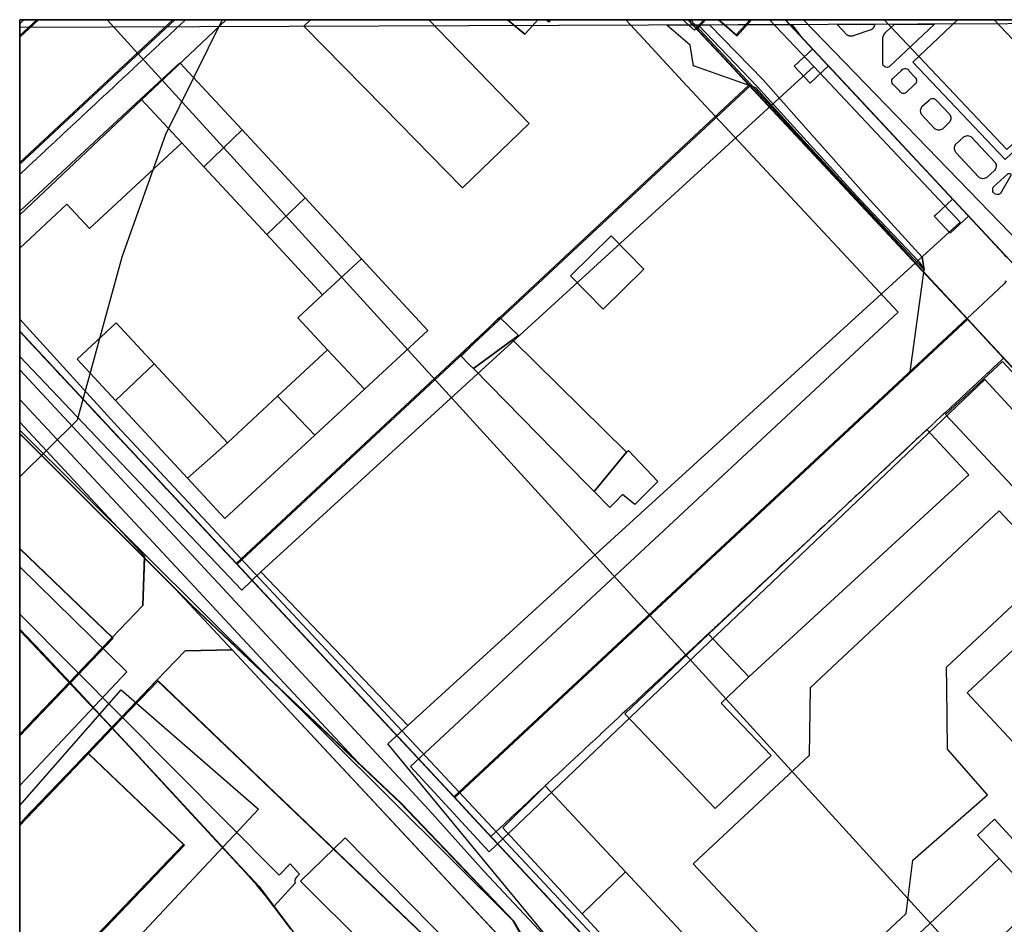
# Model space of a CAD drawing. Header units: metres. Extents: x 15747 to 16863, y 15840 to 16796.
# Tile 12 of 35: x 15747 to 16002, y 16562 to 16796. Entities that reach past the tile are written whole.
import ezdxf

# ---------------------------------------------------------------- set-up
doc = ezdxf.new("R2010")
doc.units = ezdxf.units.M
doc.linetypes.add('L00s01s', pattern=[3, 3, 0])
doc.layers.add('00 Рамка', color=7, linetype='Continuous')
for name, color, linetype, true_color in [('02 Озеленение', 7, 'Continuous', 0xe4efdb), ('03 Существующее использование', 7, 'Continuous', 0x808080), ('04 Земельные участки (ЕГРН)', 7, 'Continuous', 0x1f3fbf), ('05 Застройка', 7, 'Continuous', 0x8c8c8c), ('06 Дороги и железная дорога', 7, 'Continuous', 0xb4b4b4), ('07 ЗОУИТ и СЗЗ', 7, 'Continuous', 0x000000), ('08 Красные линии и ЛГР', 7, 'Continuous', 0xff0000), ('09 ППТ и ПМТ', 7, 'Continuous', 0x00d000), ('10 ГПЗУ', 7, 'Continuous', 0x7b7bf2), ('12 ПЗЗ – территориальные зоны', 7, 'Continuous', 0x000000), ('13 Генплан – функциональные зоны', 7, 'Continuous', 0x000000)]:
    doc.layers.add(name, color=color, linetype=linetype, true_color=true_color)
doc.linetypes.add('L00s18b', pattern='A,10,[165,red_lns.shx,S=2,R=0,X=0,Y=-2.5],10', length=20)
doc.linetypes.add('L00s18t', pattern='A,10,[165,red_lns.shx,S=2,R=180,X=2.5,Y=2.5],10', length=20)
doc.linetypes.add('L01s18t', pattern='A,10,[165,red_lns.shx,S=2,R=180,X=2.5,Y=2.5],10', length=20)

msp = doc.modelspace()

# ---------------------------------------------------------------- linework, layer by layer
at = {"layer": '00 Рамка'}
msp.add_lwpolyline([(15747.13, 15839.57), (16863.13, 15839.57), (16863.13, 16795.57), (15747.13, 16795.57)], close=True, dxfattribs=at)
at = {"layer": '02 Озеленение', "true_color": 0xe4efdb}
for points in [[(15950.75, 16763.31), (15937.45, 16777.92), (15921.37, 16783.67), (15920.46, 16789.02), (15914.45, 16794.19), (15922.52, 16794.22), (15937.82, 16778.26), (15964.37, 16749.09), (15979.67, 16733), (15980.99, 16730.88), (15964.57, 16748.34)], [(15925.5, 16794.23), (15939.34, 16780.01), (15952.5, 16765.11), (15966.09, 16749.99), (15980.46, 16734.18), (15980.99, 16730.88), (15979.67, 16733), (15964.37, 16749.09), (15937.82, 16778.26), (15922.52, 16794.22)], [(15968.11, 16794.38), (15968.11, 16794.35), (15968.11, 16794.25), (15968.11, 16794.16), (15968.09, 16794.06), (15968.07, 16793.97), (15968.05, 16793.87), (15968.01, 16793.78), (15967.98, 16793.69), (15967.93, 16793.59), (15967.88, 16793.51), (15967.82, 16793.42), (15967.76, 16793.34), (15967.69, 16793.27), (15967.62, 16793.2), (15967.54, 16793.13), (15967.46, 16793.07), (15967.38, 16793.02), (15967.29, 16792.97), (15967.21, 16792.93), (15962.63, 16791.38), (15962.54, 16791.35), (15962.44, 16791.33), (15962.34, 16791.31), (15962.24, 16791.3), (15962.14, 16791.29), (15962.04, 16791.29), (15961.94, 16791.3), (15961.84, 16791.31), (15961.74, 16791.32), (15961.64, 16791.34), (15961.54, 16791.37), (15961.44, 16791.4), (15961.35, 16791.44), (15961.26, 16791.48), (15961.17, 16791.53), (15961.09, 16791.58), (15958.51, 16794.35)], [(15973.3, 16794.4), (15983.68, 16794.44), (15971.9, 16783.42), (15971.65, 16783.3), (15971.36, 16783.24), (15971.08, 16783.27), (15970.81, 16783.37), (15970.59, 16783.53), (15970.41, 16783.76), (15970.3, 16784.03), (15970.27, 16784.31), (15970.24, 16790.78), (15970.34, 16791.21), (15970.52, 16791.62), (15970.76, 16792), (15971.07, 16792.32)], [(15973.05, 16778.75), (15972.87, 16778.91), (15972.71, 16779.12), (15972.6, 16779.39), (15972.57, 16779.69), (15972.62, 16779.98), (15972.75, 16780.24), (15972.92, 16780.45), (15973.12, 16780.59), (15975.09, 16782.41), (15975.28, 16782.65), (15975.55, 16782.84), (15975.85, 16782.95), (15976.16, 16782.97), (15976.46, 16782.9), (15976.74, 16782.76), (15976.98, 16782.53), (15977.13, 16782.27), (15978.52, 16780.73), (15978.71, 16780.55), (15978.86, 16780.3), (15978.96, 16780.01), (15978.99, 16779.69), (15978.94, 16779.38), (15978.81, 16779.1), (15978.63, 16778.87), (15978.42, 16778.7), (15976.44, 16776.83), (15976.26, 16776.69), (15976.03, 16776.58), (15975.77, 16776.52), (15975.49, 16776.52), (15975.22, 16776.59), (15974.98, 16776.71), (15974.79, 16776.87), (15974.64, 16777.06)], [(15983.6, 16767.44), (15980.26, 16771.04), (15980.08, 16771.54), (15980.04, 16772.09), (15980.15, 16772.63), (15980.4, 16773.1), (15982.23, 16774.75), (15982.41, 16774.92), (15982.64, 16775.07), (15982.91, 16775.17), (15983.2, 16775.2), (15983.5, 16775.16), (15983.77, 16775.05), (15983.9, 16774.95), (15983.99, 16774.89), (15984.16, 16774.71), (15987.56, 16771.06), (15987.8, 16770.62), (15987.86, 16770.36), (15987.88, 16770.1), (15987.86, 16769.83), (15987.79, 16769.58), (15987.56, 16769.14), (15985.67, 16767.31), (15985.44, 16767.19), (15985.18, 16767.1), (15984.9, 16767.04), (15984.62, 16767.04), (15984.33, 16767.08), (15984.07, 16767.16), (15983.9, 16767.24), (15983.82, 16767.29)], [(15999.12, 16756.61), (15997.25, 16754.89), (15997.04, 16754.72), (15996.77, 16754.57), (15996.48, 16754.48), (15996.16, 16754.45), (15995.85, 16754.48), (15995.55, 16754.57), (15995.29, 16754.71), (15995.07, 16754.88), (15989.16, 16761.2), (15988.94, 16761.57), (15988.79, 16762.11), (15988.78, 16762.43), (15988.86, 16762.87), (15988.97, 16763.13), (15989.17, 16763.4), (15991.12, 16765.22), (15991.34, 16765.38), (15991.6, 16765.5), (15991.88, 16765.58), (15992.18, 16765.6), (15992.48, 16765.57), (15992.76, 16765.49), (15993.01, 16765.35), (15993.22, 16765.19), (15999.34, 16758.63), (15999.45, 16758.4), (15999.54, 16758.14), (15999.57, 16757.87), (15999.57, 16757.59), (15999.51, 16757.31), (15999.42, 16757.05), (15999.28, 16756.81)], [(15998.83, 16752.26), (16002.56, 16755.74), (16002.69, 16755.81), (16002.85, 16755.85), (16003, 16755.83), (16003.14, 16755.77), (16003.25, 16755.68), (16003.34, 16755.55), (16003.38, 16755.4), (16003.37, 16755.25), (16000.72, 16750.63), (16000.47, 16750.48), (16000.19, 16750.4), (15999.82, 16750.39), (15999.45, 16750.45), (15999.24, 16750.54), (15999.05, 16750.69), (15998.88, 16750.91), (15998.76, 16751.17), (15998.69, 16751.46), (15998.68, 16751.74), (15998.73, 16752.01)], [(15818.35, 16572.37), (15812.95, 16566.41), (15812.65, 16566.8), (15808.43, 16571.81), (15800.01, 16581.22), (15775.67, 16607.52), (15747.13, 16637.71), (15747.13, 16641.89), (15814.24, 16574.43), (15817.09, 16577.4), (15819.49, 16574.67), (15818.71, 16573.91), (15818.43, 16573.53), (15818.28, 16573.08), (15818.28, 16572.61)]]:
    msp.add_lwpolyline(points, close=True, dxfattribs=at)
msp.add_lwpolyline([(16002.2, 16728.09), (16001.63, 16727.27), (15983.9, 16710.67), (15977.38, 16704.58), (15980.99, 16730.88), (15980.46, 16734.18), (15966.09, 16749.99), (15952.5, 16765.11), (15939.34, 16780.01), (15925.5, 16794.23), (15946.76, 16794.3), (15948.92, 16791.44), (15952.14, 16787.99), (15947.37, 16783.53), (15951.46, 16779.15), (15956.24, 16783.6), (15972.18, 16766.57), (15983.9, 16753.94), (15988.31, 16749.2), (15983.9, 16745.07), (15983.57, 16744.76), (15983.9, 16744.41), (15987.66, 16740.35), (15992.43, 16744.79), (16001.49, 16735.08), (16002.09, 16734.28)], dxfattribs=at)
at = {"layer": '03 Существующее использование', "true_color": 0xc0e3b5}
msp.add_lwpolyline([(15747.13, 15960.07), (15747.57, 15839.57), (16325.93, 15839.57), (16863.13, 15841.57), (16863.13, 16651.29), (16862.58, 16795.57), (16281.19, 16795.57), (15747.13, 16793.58)], close=True, dxfattribs=at)
at = {"layer": '03 Существующее использование', "true_color": 0xf9e79f}
for points in [[(15804.58, 16648.1), (15747.13, 16708.54), (15747.13, 16795.57), (15941, 16795.57), (15952.4, 16783.46), (15809.51, 16652.82)], [(15935.94, 16778.49), (15930.82, 16783.98), (15922.27, 16793.14), (15920, 16795.57), (15787.2, 16795.57), (15747.13, 16758.2), (15747.13, 16715.08), (15798.24, 16660.29), (15803.36, 16654.81)], [(15747.13, 16795.57), (15747.13, 16791.04), (15751.99, 16795.57)], [(16014.92, 16730.96), (16063.56, 16678.62), (16045.91, 16639.77), (16025.22, 16560.29), (16008.13, 16531.24), (15973.2, 16497.2), (15963.79, 16489.6), (15975.6, 16476.18), (15910.57, 16419.49), (15908.66, 16404.52), (15907.94, 16398.77), (15893.47, 16420.79), (15911.46, 16524.62), (15842.29, 16608.41), (15847.44, 16613.09), (15990.24, 16743.24), (15952.4, 16783.46), (15941, 16795.57), (16018.5, 16795.57), (16049.72, 16762.73)], [(16046.02, 16660.5), (15997.36, 16712.64), (15992.25, 16718.13), (15859.63, 16594.49), (15864.75, 16589), (15947.37, 16500.42), (15948.72, 16499.17), (15950.21, 16498.09), (15951.82, 16497.19), (16011.52, 16552.89), (16016.42, 16564.11), (16020.39, 16575.69), (16025.55, 16596.07), (16032.6, 16623.96), (16038.21, 16642.63)], [(15747.13, 16638), (15752.87, 16632.1), (15760.26, 16624.14), (15771.34, 16635.72), (15747.13, 16658.88)], [(15747.13, 16592.4), (15773.39, 16622.32), (15808.84, 16591.49), (15747.13, 16525.65)], [(15782.9, 16624.66), (15771.17, 16612.4), (15777.95, 16605.09), (15791.85, 16589.98), (15809.01, 16571.52), (15817.28, 16560.46), (15828.56, 16544.63), (15835.98, 16532.84), (15843.54, 16517.91), (15850.99, 16502.59), (15856.97, 16490.34), (15861.08, 16482.41), (15866.87, 16481.72), (15872.83, 16481.44), (15876.26, 16485.02), (15887.92, 16524.18)]]:
    msp.add_lwpolyline(points, close=True, dxfattribs=at)
at = {"layer": '03 Существующее использование', "true_color": 0xcfd1eb}
for points in [[(15751.99, 16795.57), (15747.13, 16791.04), (15747.13, 16758.2), (15787.2, 16795.57)], [(16053.44, 16679.46), (16010.81, 16725.18), (16006.72, 16729.57), (15945.14, 16795.57), (15936.37, 16795.57), (15932.59, 16791.38), (15928.68, 16794.85), (15927.87, 16795.57), (15924.47, 16795.57), (15922.27, 16793.14), (15930.82, 16783.98), (15935.94, 16778.49), (15992.25, 16718.13), (15997.36, 16712.64), (16046.02, 16660.5), (16055.06, 16676.78), (16054.75, 16677.51), (16054.38, 16678.2), (16053.94, 16678.86)], [(15990.24, 16743.24), (15952.4, 16783.46), (15809.51, 16652.82), (15847.44, 16613.09)], [(15747.13, 16654.12), (15774.82, 16626.96), (15747.13, 16597.59)]]:
    msp.add_lwpolyline(points, close=True, dxfattribs=at)
at = {"layer": '03 Существующее использование', "true_color": 0xcbb2cc}
msp.add_lwpolyline([(15920, 16795.57), (15922.27, 16793.14), (15924.47, 16795.57), (15927.87, 16795.57), (15928.68, 16794.85), (15932.59, 16791.38), (15936.37, 16795.57)], close=True, dxfattribs=at)
at = {"layer": '03 Существующее использование', "true_color": 0xf9e79f}
msp.add_lwpolyline([(16009.4, 16795.57), (15945.14, 16795.57), (16006.72, 16729.57)], dxfattribs=at)
at = {"layer": '03 Существующее использование', "true_color": 0xcde1b7}
msp.add_lwpolyline([(15992.25, 16718.13), (15935.94, 16778.49), (15803.36, 16654.81), (15859.63, 16594.49)], close=True, dxfattribs=at)
at = {"layer": '03 Существующее использование', "true_color": 0xd7c6c1}
for points in [[(15947.37, 16500.42), (15864.75, 16589), (15859.63, 16594.49), (15803.36, 16654.81), (15798.24, 16660.29), (15747.13, 16715.08), (15747.13, 16688.62), (15791.79, 16644.06), (15845.8, 16592.92), (15874.92, 16562.5), (15879.83, 16553.94)], [(15817.28, 16560.46), (15809.01, 16571.52), (15791.85, 16589.98), (15777.95, 16605.09), (15771.17, 16612.4), (15764.93, 16605.88), (15789.71, 16582.17), (15747.13, 16537.67)]]:
    msp.add_lwpolyline(points, dxfattribs=at)
at = {"layer": '03 Существующее использование', "true_color": 0xdcd5b6}
msp.add_lwpolyline([(15845.8, 16592.92), (15791.79, 16644.06), (15747.13, 16688.62), (15747.13, 16658.88), (15771.34, 16635.72), (15760.26, 16624.14), (15771.17, 16612.4), (15782.9, 16624.66), (15887.92, 16524.18), (15890.99, 16534.49), (15874.92, 16562.5)], close=True, dxfattribs=at)
at = {"layer": '03 Существующее использование', "true_color": 0xb9e592}
msp.add_lwpolyline([(15951.46, 16622.89), (15951.24, 16605.39), (15921.26, 16577.32), (15953.43, 16543.1), (15976.35, 16564.56), (15978.02, 16578.3), (15997.38, 16595.22), (15986.99, 16606.99), (15986.82, 16623.05), (15986.76, 16628.23), (16014.19, 16653.9), (16000.33, 16668.65), (15958.55, 16629.53)], close=True, dxfattribs=at)
at = {"layer": '03 Существующее использование', "true_color": 0xd7c6c1}
for points in [[(15747.13, 16610.43), (15760.26, 16624.14), (15752.87, 16632.1), (15747.13, 16638)], [(15747.13, 16587.29), (15764.93, 16605.88), (15771.17, 16612.4), (15760.26, 16624.14), (15747.13, 16610.43)], [(15747.13, 16587.29), (15747.13, 16537.67), (15789.71, 16582.17), (15764.93, 16605.88)]]:
    msp.add_lwpolyline(points, close=True, dxfattribs=at)
at = {"layer": '04 Земельные участки (ЕГРН)', "true_color": 0x1f3fbf}
for points in [[(15935.94, 16778.49), (15930.82, 16783.98), (15922.27, 16793.14), (15920, 16795.57), (15787.2, 16795.57), (15747.13, 16758.2), (15747.13, 16715.08), (15798.24, 16660.29), (15803.36, 16654.81)], [(15747.13, 16795.57), (15747.13, 16791.04), (15751.99, 16795.57)], [(15751.99, 16795.57), (15747.13, 16791.04), (15747.13, 16758.2), (15787.2, 16795.57)], [(15920, 16795.57), (15922.27, 16793.14), (15924.47, 16795.57), (15927.87, 16795.57), (15928.68, 16794.85), (15932.59, 16791.38), (15936.37, 16795.57)], [(16053.44, 16679.46), (16010.81, 16725.18), (16006.72, 16729.57), (15945.14, 16795.57), (15936.37, 16795.57), (15932.59, 16791.38), (15928.68, 16794.85), (15927.87, 16795.57), (15924.47, 16795.57), (15922.27, 16793.14), (15930.82, 16783.98), (15935.94, 16778.49), (15992.25, 16718.13), (15997.36, 16712.64), (16046.02, 16660.5), (16055.06, 16676.78), (16054.75, 16677.51), (16054.38, 16678.2), (16053.94, 16678.86)], [(15992.25, 16718.13), (15935.94, 16778.49), (15803.36, 16654.81), (15859.63, 16594.49)], [(16046.02, 16660.5), (15997.36, 16712.64), (15992.25, 16718.13), (15859.63, 16594.49), (15864.75, 16589), (15947.37, 16500.42), (15948.72, 16499.17), (15950.21, 16498.09), (15951.82, 16497.19), (16011.52, 16552.89), (16016.42, 16564.11), (16020.39, 16575.69), (16025.55, 16596.07), (16032.6, 16623.96), (16038.21, 16642.63)], [(15845.8, 16592.92), (15791.79, 16644.06), (15747.13, 16688.62), (15747.13, 16658.88), (15771.34, 16635.72), (15760.26, 16624.14), (15771.17, 16612.4), (15782.9, 16624.66), (15887.92, 16524.18), (15890.99, 16534.49), (15874.92, 16562.5)], [(15747.13, 16638), (15752.87, 16632.1), (15760.26, 16624.14), (15771.34, 16635.72), (15747.13, 16658.88)], [(15747.13, 16610.43), (15760.26, 16624.14), (15752.87, 16632.1), (15747.13, 16638)], [(15747.13, 16587.29), (15764.93, 16605.88), (15771.17, 16612.4), (15760.26, 16624.14), (15747.13, 16610.43)], [(15782.9, 16624.66), (15771.17, 16612.4), (15777.95, 16605.09), (15791.85, 16589.98), (15809.01, 16571.52), (15817.28, 16560.46), (15828.56, 16544.63), (15835.98, 16532.84), (15843.54, 16517.91), (15850.99, 16502.59), (15856.97, 16490.34), (15861.08, 16482.41), (15866.87, 16481.72), (15872.83, 16481.44), (15876.26, 16485.02), (15887.92, 16524.18)], [(15747.13, 16587.29), (15747.13, 16537.67), (15789.71, 16582.17), (15764.93, 16605.88)]]:
    msp.add_lwpolyline(points, close=True, dxfattribs=at)
for points in [[(16009.4, 16795.57), (15945.14, 16795.57), (16006.72, 16729.57)], [(15947.37, 16500.42), (15864.75, 16589), (15859.63, 16594.49), (15803.36, 16654.81), (15798.24, 16660.29), (15747.13, 16715.08), (15747.13, 16688.62), (15791.79, 16644.06), (15845.8, 16592.92), (15874.92, 16562.5), (15879.83, 16553.94)], [(15817.28, 16560.46), (15809.01, 16571.52), (15791.85, 16589.98), (15777.95, 16605.09), (15771.17, 16612.4), (15764.93, 16605.88), (15789.71, 16582.17), (15747.13, 16537.67)]]:
    msp.add_lwpolyline(points, dxfattribs=at)
at = {"layer": '05 Застройка', "true_color": 0x8c8c8c}
for points in [[(15822.31, 16795.57), (15852.95, 16795.57), (15878.82, 16768.74), (15861.57, 16752.13), (15841.16, 16772.95), (15820.62, 16793.89)], [(15822.31, 16795.57), (15852.95, 16795.57), (15878.82, 16768.74), (15861.57, 16752.13), (15841.16, 16772.95), (15820.62, 16793.89)], [(15978.05, 16784.62), (15989.59, 16795.57), (15999.04, 16795.57), (16018.43, 16775.12), (16001.91, 16759.46)], [(15789.03, 16763.7), (15778.49, 16775.11), (15788.55, 16784.43), (15804.61, 16767.1), (15794.72, 16757.55)], [(15747.13, 16746.04), (15778.49, 16775.11), (15789.03, 16763.7), (15765.14, 16741.56), (15759.31, 16747.84), (15747.13, 16736.55)], [(15820.95, 16749.48), (15810.99, 16740), (15794.72, 16757.55), (15804.61, 16767.1)], [(15810.99, 16740), (15820.95, 16749.48), (15835.54, 16733.73), (15825.43, 16724.43)], [(15889.51, 16729.33), (15900.06, 16739.7), (15908.51, 16731.1), (15897.96, 16720.73)], [(15825.43, 16724.43), (15835.54, 16733.73), (15852.67, 16715.26), (15836.29, 16700.08), (15826.72, 16710.2), (15819.03, 16718.5)], [(15781.93, 16706.59), (15771.9, 16697.13), (15761.98, 16707.83), (15772.09, 16717.2)], [(15874.58, 16712.85), (15864.42, 16705.36), (15863.58, 16706.21), (15863.07, 16706.73), (15861.26, 16708.57), (15871.17, 16718.71), (15876.05, 16713.94)], [(15903.97, 16683.78), (15895.65, 16673.62), (15893.6, 16675.7), (15864.42, 16705.36), (15874.58, 16712.85)], [(15823.41, 16688.13), (15813.8, 16698.23), (15826.72, 16710.2), (15836.29, 16700.08)], [(15800.83, 16686.2), (15790.52, 16677.05), (15771.9, 16697.13), (15781.93, 16706.59)], [(16020.47, 16686.57), (16006.09, 16672.53), (15986.52, 16693.51), (16001.21, 16707.22)], [(15813.8, 16698.23), (15823.41, 16688.13), (15800.19, 16666.61), (15790.52, 16677.05), (15800.83, 16686.2)], [(15925.18, 16636.71), (15981.69, 16689.63), (15992.48, 16677.89), (15935.66, 16625.7)], [(15903.02, 16672.87), (15901, 16670.79), (15899.72, 16669.48), (15895.65, 16673.62), (15903.97, 16683.78), (15904.49, 16684.2), (15912.12, 16676.2), (15906.13, 16670.21)], [(15925.18, 16636.71), (15935.66, 16625.7), (15928.52, 16618.9), (15941.37, 16605.39), (15926.93, 16591.64), (15903.59, 16616.16)], [(16010.91, 16601.39), (15992.08, 16621.57), (16007.88, 16636.31), (16026.7, 16616.13)], [(15903.79, 16575.28), (15892.59, 16564.44), (15872.01, 16586.69), (15883, 16597.56)], [(15999.16, 16588.88), (16011.92, 16575.06), (16007.51, 16570.99), (16000.37, 16578.7), (15994.75, 16584.81)], [(15870.85, 16522.03), (15819.76, 16572.84), (15831.26, 16584.05), (15881.35, 16533.24)], [(16010.51, 16567.52), (15985.91, 16544.33), (15975.5, 16555.49), (16000.37, 16578.7), (16007.51, 16570.99)], [(15892.59, 16564.44), (15903.79, 16575.28), (15947.05, 16528.94), (15956.35, 16537.62), (15966.53, 16526.06), (15946, 16506.71)]]:
    msp.add_lwpolyline(points, close=True, dxfattribs=at)
at = {"layer": '06 Дороги и железная дорога', "true_color": 0xb4b4b4}
msp.add_lwpolyline([(15902.45, 16551.22), (15772.3, 16690.52), (15747.13, 16718.12), (15747.13, 16705.04), (15853, 16591.23), (15867.24, 16575.41), (15953.6, 16483.29)], dxfattribs=at)
at = {"layer": '07 ЗОУИТ и СЗЗ', "true_color": 0x000000}
msp.add_lwpolyline([(15799.44, 16795.57), (15784.83, 16765.88), (15773.5, 16734.18), (15761.96, 16692.09), (15747.13, 16677.39)], dxfattribs=at)
at = {"layer": '08 Красные линии и ЛГР', "linetype": 'L00s01s', "true_color": 0xff0000, "flags": 128}
for points in [[(15747.13, 16794.53), (15748.24, 16795.57)], [(15790.04, 16795.57), (15747.13, 16755.55)], [(15747.13, 16714.98), (15797.98, 16660.47)], [(16001.52, 16708.09), (15997.59, 16704.41), (15988.04, 16695.52), (15986.56, 16694.15), (15985.9, 16693.54), (15983.9, 16691.68), (15981.75, 16689.65), (15981.06, 16689), (15979.62, 16687.66), (15976.41, 16684.66), (15974.24, 16682.63), (15963.52, 16672.63), (15962.09, 16671.3), (15961.42, 16670.67), (15959.98, 16669.33), (15956.74, 16666.31), (15954.61, 16664.32), (15943.85, 16654.29), (15942.34, 16652.87), (15940.36, 16651.02), (15927.09, 16638.65), (15925.27, 16636.95), (15916.43, 16628.7), (15913.08, 16625.57), (15911.55, 16624.14), (15902.93, 16616.1), (15883.07, 16597.61), (15868.94, 16584.41)], [(15797.98, 16660.47), (15803.09, 16654.99)], [(15747.13, 16610.88), (15771.07, 16635.9)], [(15782.63, 16624.84), (15747.13, 16587.74)], [(15868.94, 16584.41), (15882.6, 16569.76), (15947.11, 16500.6), (15948.46, 16499.35), (15949.95, 16498.27), (15951.56, 16497.37)]]:
    msp.add_lwpolyline(points, dxfattribs=at)
at = {"layer": '08 Красные линии и ЛГР', "linetype": 'L00s18t', "true_color": 0xff0101, "flags": 128}
for points in [[(15930.55, 16784.16), (15919.91, 16795.57)], [(15945.04, 16795.57), (15983.9, 16753.92)], [(15935.67, 16778.67), (15930.55, 16784.16)], [(16045.76, 16660.68), (16001.52, 16708.09)]]:
    msp.add_lwpolyline(points, dxfattribs=at)
at = {"layer": '08 Красные линии и ЛГР', "linetype": 'L00s18b', "true_color": 0xff0101, "flags": 128}
for points in [[(15803.09, 16654.99), (15935.67, 16778.67)], [(15935.67, 16778.67), (15983.9, 16726.98)], [(15983.9, 16726.98), (15935.67, 16778.67)], [(15983.9, 16753.92), (16001.86, 16734.68)], [(15983.9, 16726.98), (15991.99, 16718.31)], [(15991.99, 16718.31), (15983.9, 16726.98)], [(15771.07, 16635.9), (15747.13, 16658.81)], [(15856.56, 16396.22), (15822.26, 16429.04), (15876, 16485.2), (15887.66, 16524.36), (15782.63, 16624.84)]]:
    msp.add_lwpolyline(points, dxfattribs=at)
at = {"layer": '08 Красные линии и ЛГР', "linetype": 'L01s18t', "true_color": 0xff0101, "flags": 128}
for points in [[(15991.99, 16718.31), (15983.9, 16710.77)], [(15983.9, 16710.77), (15991.99, 16718.31)], [(15997.1, 16712.82), (15991.99, 16718.31)], [(15991.99, 16718.31), (15997.1, 16712.82)], [(15997.1, 16712.82), (16001.52, 16708.09)], [(16001.52, 16708.09), (15997.1, 16712.82)], [(15859.37, 16594.67), (15983.9, 16710.77)], [(15983.9, 16710.77), (15859.37, 16594.67)], [(15771.07, 16635.9), (15778.98, 16644.17), (15779.42, 16656.91), (15747.13, 16691.51)], [(15747.13, 16691.51), (15779.42, 16656.91), (15778.98, 16644.17), (15771.07, 16635.9)], [(15803.09, 16654.99), (15859.37, 16594.67)], [(15859.37, 16594.67), (15803.09, 16654.99)], [(15782.63, 16624.84), (15789.92, 16632.45), (15802.03, 16632.66), (15938.95, 16485.89), (15938.5, 16473.18)], [(15938.5, 16473.18), (15938.95, 16485.89), (15802.03, 16632.66), (15789.92, 16632.45), (15782.63, 16624.84)]]:
    msp.add_lwpolyline(points, dxfattribs=at)
at = {"layer": '09 ППТ и ПМТ', "true_color": 0x00c8e0}
for points in [[(16055.68, 16268.32), (15747.13, 16107.12), (15747.13, 16795.57), (16723.82, 16795.57)], [(16009.31, 16795.57), (15747.13, 16795.57), (15747.13, 16697.37), (15792.3, 16648.95), (15803.56, 16636.89), (15835.85, 16602.27), (15845.54, 16593.1), (15874.66, 16562.68), (15879.57, 16554.12), (15890, 16558.9), (15895.43, 16547.08), (15897.94, 16535.34), (15940.15, 16490.18), (15962.44, 16466.33), (15983.9, 16486.36), (15996.34, 16497.97), (15998.17, 16499.75), (15999.98, 16501.55), (16001.76, 16503.38)]]:
    msp.add_lwpolyline(points, dxfattribs=at)
at = {"layer": '09 ППТ и ПМТ', "true_color": 0x8c8c8c}
for points in [[(15996.68, 16702.57), (15868.53, 16580.45), (15848.2, 16602.55), (15974.26, 16719.93), (15918.53, 16779.69), (15908.42, 16790.62), (15903.84, 16795.57), (15800.51, 16795.57), (15747.13, 16745.15), (15747.13, 16795.57), (15970.6, 16795.57), (16002.36, 16761.98), (16033.77, 16791.38), (16067.53, 16755.42), (16031.14, 16720.91), (16066.44, 16683.07), (16046.47, 16648.57), (16042.4, 16652.99)], [(15991.99, 16718.31), (15859.37, 16594.67), (15810.16, 16647.41), (15803.09, 16654.99), (15747.13, 16714.98), (15747.13, 16795.57), (15920.57, 16795.57), (15936.34, 16778.67)], [(15747.13, 16795.57), (15747.13, 16795.57), (15747.13, 16689.42), (15874.66, 16562.68), (15890.73, 16534.67), (15874.9, 16481.51), (15867.33, 16432.29), (15859.73, 16397.97), (15855.16, 16377.35), (15852.1, 16366.49), (15845.78, 16354.59), (15821.28, 16320.16), (15819.12, 16321.86), (15783.03, 16276.26), (15751.71, 16232.65), (15747.87, 16233.64), (15747.13, 16234.14)], [(15996.68, 16702.57), (15868.53, 16580.45), (15848.2, 16602.55), (15974.26, 16719.93), (15918.53, 16779.69), (15908.42, 16790.62), (15903.84, 16795.57), (15800.51, 16795.57), (15747.13, 16745.15), (15747.13, 16795.57), (15970.6, 16795.57), (16002.36, 16761.98), (16033.77, 16791.38), (16067.53, 16755.42), (16031.14, 16720.91), (16066.44, 16683.07), (16046.47, 16648.57), (16042.4, 16652.99)], [(15991.99, 16718.31), (15859.37, 16594.67), (15810.16, 16647.41), (15803.09, 16654.99), (15747.13, 16714.98), (15747.13, 16795.57), (15920.57, 16795.57), (15936.34, 16778.67)], [(16863.13, 16795.57), (16863.13, 16722.94), (16849.36, 16739.96), (16860.01, 16748.19), (16859.52, 16748.78), (16836.23, 16776.42), (16820.45, 16795.57), (16192.08, 16795.57), (16122.78, 16730.6), (16093.89, 16704.9), (16077.22, 16722.76), (16043.14, 16699.19), (15949.81, 16795.57)]]:
    msp.add_lwpolyline(points, close=True, dxfattribs=at)
msp.add_lwpolyline([(15879.57, 16554.12), (15874.66, 16562.68), (15845.54, 16593.1), (15791.52, 16644.24), (15747.13, 16688.53), (15747.13, 16795.57), (16050.32, 16795.57)], dxfattribs=at)
at = {"layer": '09 ППТ и ПМТ', "true_color": 0xf5a623}
msp.add_lwpolyline([(16863.13, 16795.57), (16863.13, 15840.33), (16861.54, 15839.57), (15747.13, 15839.57), (15747.13, 16121.89), (15968.4, 16245.04), (16159.69, 16367.66), (15769.74, 16795.57), (16427.14, 16795.57), (16560.47, 16640.36), (16598.54, 16671.71), (16720.23, 16788.25), (16732.18, 16795.57)], close=True, dxfattribs=at)
at = {"layer": '10 ГПЗУ', "true_color": 0x7b7bf2}
for points in [[(15935.67, 16778.67), (15803.09, 16654.99), (15797.97, 16660.47), (15747.13, 16714.98), (15747.13, 16758.62), (15786.74, 16795.57), (15919.9, 16795.57), (15922, 16793.32), (15930.55, 16784.16)], [(15747.13, 16791.46), (15751.53, 16795.57), (15786.74, 16795.57), (15747.13, 16758.62)], [(15747.13, 16791.46), (15751.53, 16795.57), (15786.74, 16795.57), (15747.13, 16758.62)], [(15935.67, 16778.67), (15803.09, 16654.99), (15797.97, 16660.47), (15747.13, 16714.98), (15747.13, 16758.62), (15786.74, 16795.57), (15919.9, 16795.57), (15922, 16793.32), (15930.55, 16784.16)], [(15747.13, 16791.46), (15751.53, 16795.57), (15786.74, 16795.57), (15747.13, 16758.62)], [(15751.53, 16795.57), (15747.13, 16791.46), (15747.13, 16795.57)], [(15751.53, 16795.57), (15747.13, 16791.46), (15747.13, 16795.57)], [(15935.67, 16778.67), (15803.09, 16654.99), (15797.97, 16660.47), (15747.13, 16714.97), (15747.13, 16758.62), (15786.74, 16795.57), (15919.9, 16795.57), (15922, 16793.32), (15930.55, 16784.16)], [(15883.33, 16795.57), (15883.92, 16795.05), (15884.38, 16795.57), (15918.59, 16795.57), (15921.6, 16792.89), (15922, 16793.32), (15930.55, 16784.16), (15935.67, 16778.67), (15803.09, 16654.99), (15797.97, 16660.47), (15747.13, 16714.97), (15747.13, 16758.62), (15786.74, 16795.57), (15873.23, 16795.57), (15877.76, 16791.8), (15878.74, 16792.95), (15881.05, 16795.57)], [(15935.94, 16795.57), (15932.32, 16791.56), (15928.41, 16795.03), (15927.8, 16795.57), (15924.04, 16795.57), (15921.6, 16792.89), (15918.59, 16795.57), (15884.38, 16795.57), (15883.92, 16795.05), (15883.33, 16795.57), (15881.05, 16795.57), (15878.74, 16792.95), (15877.76, 16791.8), (15873.23, 16795.57)], [(15935.94, 16795.57), (15932.32, 16791.56), (15928.41, 16795.03), (15927.81, 16795.57), (15924.04, 16795.57), (15922, 16793.32), (15919.9, 16795.57)], [(15935.94, 16795.57), (15932.32, 16791.56), (15928.41, 16795.03), (15927.8, 16795.57), (15924.04, 16795.57), (15922, 16793.32), (15919.9, 16795.57)], [(16053.18, 16679.64), (16053.68, 16679.04), (16054.12, 16678.38), (16054.49, 16677.69), (16054.8, 16676.96), (16045.76, 16660.68), (15997.1, 16712.82), (15991.99, 16718.31), (15935.67, 16778.67), (15930.55, 16784.16), (15922, 16793.32), (15924.04, 16795.57), (15927.8, 16795.57), (15928.41, 16795.03), (15932.32, 16791.56), (15935.95, 16795.57), (15945.04, 16795.57), (16006.46, 16729.75), (16010.55, 16725.36)], [(16053.18, 16679.64), (16053.68, 16679.04), (16054.12, 16678.38), (16054.49, 16677.69), (16054.8, 16676.96), (16045.76, 16660.68), (15997.1, 16712.82), (15991.99, 16718.31), (15935.67, 16778.67), (15930.55, 16784.16), (15922, 16793.32), (15924.04, 16795.57), (15927.8, 16795.57), (15928.41, 16795.03), (15932.32, 16791.56), (15935.95, 16795.57), (15945.04, 16795.57), (16006.46, 16729.75), (16010.55, 16725.36)], [(16053.18, 16679.64), (16053.68, 16679.04), (16054.12, 16678.38), (16054.49, 16677.69), (16054.8, 16676.96), (16045.76, 16660.68), (15997.1, 16712.82), (15991.99, 16718.31), (15935.67, 16778.67), (15930.55, 16784.16), (15922, 16793.32), (15924.04, 16795.57), (15927.81, 16795.57), (15928.41, 16795.03), (15932.32, 16791.56), (15935.95, 16795.57), (15945.04, 16795.57), (16006.46, 16729.75), (16010.55, 16725.36)], [(15991.99, 16718.31), (15859.37, 16594.67), (15803.09, 16654.99), (15935.67, 16778.67)], [(15991.99, 16718.31), (15859.37, 16594.67), (15803.09, 16654.99), (15935.67, 16778.67)], [(15991.99, 16718.31), (15859.37, 16594.67), (15803.09, 16654.99), (15935.67, 16778.67)], [(15991.99, 16718.31), (15859.37, 16594.67), (15803.09, 16654.99), (15935.67, 16778.67)], [(15991.99, 16718.31), (15859.37, 16594.67), (15803.09, 16654.99), (15935.67, 16778.67)], [(16045.76, 16660.68), (16037.95, 16642.81), (16032.34, 16624.14), (16025.29, 16596.25), (16020.13, 16575.87), (16016.16, 16564.29), (16011.26, 16553.07), (15951.56, 16497.37), (15949.95, 16498.27), (15948.46, 16499.35), (15947.11, 16500.6), (15864.49, 16589.18), (15859.37, 16594.67), (15991.99, 16718.31), (15997.1, 16712.82)], [(15747.13, 16637.9), (15747.13, 16658.8), (15771.07, 16635.9), (15759.99, 16624.32), (15752.6, 16632.28)], [(15747.13, 16637.9), (15747.13, 16658.8), (15771.07, 16635.9), (15759.99, 16624.32), (15752.6, 16632.28)], [(15747.13, 16637.9), (15752.6, 16632.28), (15759.99, 16624.32), (15747.13, 16610.88)], [(15747.13, 16610.88), (15759.99, 16624.32), (15770.9, 16612.58), (15764.66, 16606.06), (15747.13, 16587.74)], [(15747.13, 16587.74), (15764.66, 16606.06), (15789.44, 16582.35), (15747.13, 16538.12)]]:
    msp.add_lwpolyline(points, close=True, dxfattribs=at)
for points in [[(16006.46, 16729.75), (15945.04, 16795.57), (16009.3, 16795.57)], [(15879.57, 16554.12), (15874.66, 16562.68), (15845.54, 16593.1), (15791.52, 16644.24), (15747.13, 16688.53), (15747.13, 16714.98), (15797.97, 16660.47), (15803.09, 16654.99), (15859.37, 16594.67), (15864.49, 16589.18), (15947.11, 16500.6)], [(15879.57, 16554.12), (15874.66, 16562.68), (15845.54, 16593.1), (15791.52, 16644.24), (15747.13, 16688.53), (15747.13, 16714.97), (15797.97, 16660.47), (15803.09, 16654.99), (15859.37, 16594.67), (15864.49, 16589.18), (15947.11, 16500.6)], [(15879.57, 16554.12), (15874.66, 16562.68), (15845.54, 16593.1), (15791.52, 16644.24), (15747.13, 16688.53), (15747.13, 16714.97), (15797.97, 16660.47), (15803.09, 16654.99), (15859.37, 16594.67), (15864.49, 16589.18), (15947.11, 16500.6)], [(15747.13, 16234.14), (15747.13, 16637.9), (15752.6, 16632.28), (15777.68, 16605.27), (15791.58, 16590.16), (15808.74, 16571.7), (15817.02, 16560.64)], [(15747.13, 16234.14), (15747.13, 16637.9), (15752.6, 16632.28), (15777.68, 16605.27), (15791.58, 16590.16), (15808.74, 16571.7), (15817.02, 16560.64)], [(15747.13, 16234.14), (15747.13, 16637.9), (15752.6, 16632.28), (15777.68, 16605.27), (15791.58, 16590.16), (15808.74, 16571.7), (15817.02, 16560.64)], [(15747.13, 16538.12), (15789.44, 16582.35), (15764.66, 16606.06), (15770.9, 16612.58), (15777.68, 16605.27), (15791.58, 16590.16), (15808.74, 16571.7), (15817.02, 16560.64)]]:
    msp.add_lwpolyline(points, dxfattribs=at)
at = {"layer": '12 ПЗЗ – территориальные зоны', "true_color": 0x000000}
for points in [[(15803.09, 16654.99), (15797.97, 16660.47), (15747.13, 16714.98), (15747.13, 16758.62), (15786.74, 16795.57), (15919.9, 16795.57), (15922, 16793.32), (15930.55, 16784.16), (15935.67, 16778.67)], [(15922, 16793.32), (15919.9, 16795.57), (15786.74, 16795.57), (15747.13, 16758.62), (15747.13, 16714.98), (15797.97, 16660.47), (15803.09, 16654.99), (15935.67, 16778.67), (15930.55, 16784.16)], [(15747.13, 16658.81), (15747.13, 16688.53), (15779.4, 16656.34), (15778.98, 16644.17), (15771.07, 16635.9)], [(15747.13, 16658.81), (15771.07, 16635.9), (15747.13, 16610.88)], [(15747.13, 16610.88), (15771.07, 16635.9), (15778.98, 16644.17), (15779.4, 16656.34), (15787.33, 16648.42), (15802.03, 16632.66), (15789.92, 16632.45), (15782.63, 16624.84), (15764.66, 16606.06), (15747.13, 16587.74)], [(15886.39, 16542.23), (15802.03, 16632.66), (15787.33, 16648.42), (15791.52, 16644.24), (15835.85, 16602.27), (15845.54, 16593.1), (15874.66, 16562.68), (15879.57, 16554.12)], [(15802.03, 16632.66), (15886.39, 16542.23), (15890.73, 16534.67), (15887.66, 16524.36), (15782.63, 16624.84), (15789.92, 16632.45)], [(15747.13, 16538.12), (15789.44, 16582.34), (15764.66, 16606.06), (15782.63, 16624.84), (15887.66, 16524.36), (15876, 16485.2), (15822.26, 16429.04), (15856.56, 16396.22), (15850.09, 16390.03), (15838.52, 16390.02), (15834.08, 16394.25), (15822.44, 16411.24), (15793.48, 16438.82), (15776.14, 16449.45), (15747.13, 16477.09)], [(15789.44, 16582.34), (15747.13, 16538.11), (15747.13, 16587.74), (15764.65, 16606.06)]]:
    msp.add_lwpolyline(points, close=True, dxfattribs=at)
msp.add_lwpolyline([(16014.88, 16517.98), (15999.53, 16499.16), (15991.28, 16490.33), (15982.48, 16482.29), (15972.67, 16475.36), (15877.06, 16387.54), (15871.97, 16390.79), (15861.04, 16375.11), (15855.16, 16377.35), (15867.33, 16432.29), (15872.3, 16464.66), (15874.9, 16481.51), (15890.73, 16534.67), (15879.57, 16554.12), (15874.66, 16562.68), (15845.54, 16593.1), (15791.52, 16644.24), (15747.13, 16688.53), (15747.13, 16795.57), (16009.29, 16795.57)], dxfattribs=at)
at = {"layer": '13 Генплан – функциональные зоны', "true_color": 0x3c3c3c}
msp.add_lwpolyline([(15747.13, 16795.57), (16009.29, 16795.57), (16049.8, 16752.13), (16054.13, 16747.53), (16054.13, 16747.53), (16281.46, 16507.01), (16283.76, 16504.24), (16125.33, 16389.42), (16044.36, 16330.74), (15990.3, 16278.75), (15983.9, 16272.59), (15914.17, 16205.53), (15902.6, 16198.49), (15906.37, 16190.96), (15747.13, 16108.46)], close=True, dxfattribs=at)

doc.saveas('drawing.dxf')
